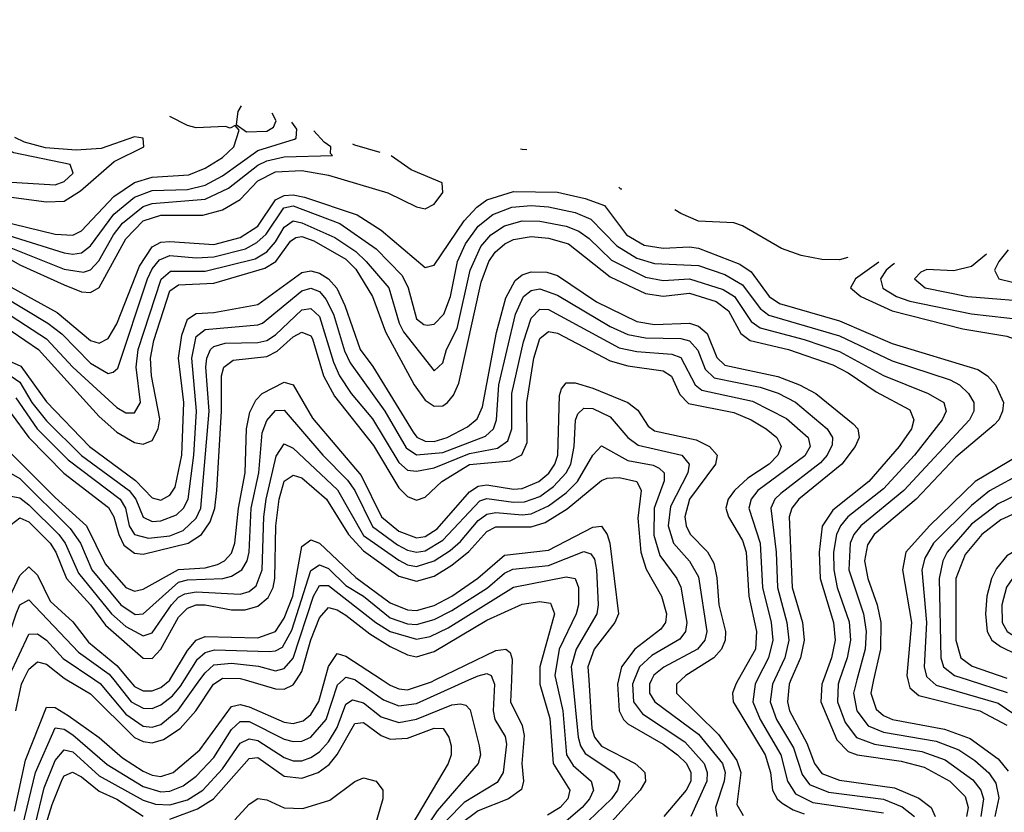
# Model space of a CAD drawing. Header units: inches. Extents: x 501365 to 657855, y 482276 to 547543.
# Tile 230 of 256: x 555989 to 558224, y 539699 to 541499. Entities that reach past the tile are written whole.
import ezdxf

# ---------------------------------------------------------------- set-up
doc = ezdxf.new("R2010")
doc.units = ezdxf.units.IN
doc.header["$MEASUREMENT"] = 0
doc.layers.add('A5553', color=7, linetype='Continuous')
doc.layers.add('A5554', color=7, linetype='Continuous')

msp = doc.modelspace()

# ---------------------------------------------------------------- linework, layer by layer
at = {"layer": 'A5553', "color": 5}
for points, elevation in [([(555977.4, 539642.6), (555996.6, 539670), (556025.5, 539790), (556070, 539891.5), (556090, 539888.4), (556110, 539875.4), (556188.3, 539808.3), (556270, 539758.1), (556310, 539745.9), (556330, 539747.1), (556360.7, 539759.3), (556390, 539781.3), (556430, 539824.1), (556470, 539887.3), (556490, 539905.3), (556510, 539905.2), (556590, 539865.6), (556610, 539859.8), (556630, 539860.7), (556650, 539869.8), (556684.8, 539910), (556710.9, 539989.1), (556723.3, 540000)], 3460), ([(555977.8, 539702.2), (556002.5, 539817.5), (556050, 539937.8), (556070, 539937.2), (556099.1, 539919.1), (556169.5, 539869.5), (556223, 539823), (556270, 539792.8), (556290, 539783.4), (556310, 539780.7), (556337.5, 539790), (556398.6, 539841.4), (556470, 539939.5), (556490, 539943.9), (556510, 539939.1), (556590, 539903.9), (556610, 539900.9), (556632.8, 539907.2), (556650, 539921.5), (556668.7, 539951.3), (556681.9, 540000)], 3480), ([(555980.4, 539930), (555993.5, 539990), (555998.3, 540000)], 3520), ([(556096.2, 540000), (556150, 539968.6), (556250, 539869.5), (556270, 539860), (556290, 539857.3), (556315.7, 539864.3), (556353.4, 539890), (556389.4, 539930), (556429.6, 539990.4), (556444.3, 540000)], 3520), ([(556159.8, 540000), (556171.9, 539991.9), (556230, 539922.4), (556270, 539895.1), (556290, 539892.4), (556310, 539899.1), (556349.1, 539930.9), (556398.6, 540000)], 3540), ([(556202.8, 540000), (556242.3, 539950), (556270, 539935.6), (556290, 539935), (556310, 539943.4), (556335.9, 539964.1), (556354.5, 539985.5), (556363.4, 540000)], 3560), ([(556237.2, 540000), (556250, 539984.7), (556270, 539975.1), (556290, 539974.9), (556310, 539982.9), (556330, 539999.2), (556330.5, 540000)], 3580), ([(556501.2, 540000), (556570, 539979.4), (556590, 539979), (556610, 539988.6), (556617.4, 540000)], 3520), ([(556751, 540000), (556814.8, 539954.8), (556850, 539941.1), (556890, 539946.6), (557009.2, 540000)], 3460), ([(556812, 540000), (556830, 539988.1), (556850, 539979.5), (556870, 539977.6), (556924.2, 539995.8), (556932.8, 540000)], 3480), ([(557063.2, 540000), (557067.1, 539990), (557064.1, 539930), (557067.7, 539910), (557091.3, 539871.3), (557094.4, 539854.4), (557086.6, 539790), (557073.3, 539766.7), (556998.3, 539721.7), (556958.8, 539681.2)], 3460), ([(557105.4, 540000), (557103.4, 539950), (557130, 539896.6), (557134.1, 539874.1), (557129.1, 539810), (557132.7, 539770), (557128.7, 539751.3), (557098.9, 539730), (557030, 539702.9), (556988.4, 539671.6)], 3480), ([(557169.9, 540000), (557169.9, 539990), (557192.7, 539912.7), (557200, 539810), (557237.9, 539750), (557233.8, 539730), (557215.8, 539710), (557187.1, 539692.9)], 3520), ([(557206.3, 540000), (557222, 539930), (557230.6, 539830), (557245.6, 539805.6), (557286.8, 539770), (557292, 539750), (557283.1, 539730), (557266.2, 539710), (557230, 539679.3)], 3540), ([(557244.3, 540000), (557257.3, 539870), (557262.4, 539850), (557272.9, 539832.9), (557338.3, 539790), (557351.6, 539770), (557346.3, 539750), (557332.4, 539730), (557228.1, 539630)], 3560), ([(557281, 540000), (557288.1, 539890), (557294.2, 539870), (557309.9, 539849.9), (557386.7, 539810), (557399.2, 539799.2), (557408.2, 539790), (557409.5, 539770), (557397.6, 539750), (557326.1, 539670)], 3580), ([(557348.7, 540000), (557346.5, 539990), (557349.9, 539929.9), (557359.9, 539910), (557370, 539900.6), (557450, 539854.2), (557482.2, 539830), (557502.8, 539810), (557512.9, 539790), (557512.4, 539770), (557501.9, 539750), (557451.3, 539690)], 3620), ([(557384.3, 540000), (557380.3, 539990), (557382.5, 539950), (557402.9, 539922.9), (557499.3, 539859.3), (557542.8, 539810), (557549.5, 539790), (557548.9, 539770), (557513, 539690)], 3640), ([(557423.8, 540000), (557418.9, 539990), (557419.1, 539970), (557430.7, 539950), (557530, 539876.6), (557584.3, 539810), (557590.6, 539790), (557588.7, 539770), (557568.6, 539710), (557571.6, 539690)], 3660), ([(557490.7, 540000), (557479.9, 539990), (557480.6, 539970), (557575.9, 539875.9), (557617.3, 539817.3), (557626, 539790), (557617, 539717), (557631.8, 539691.8)], 3680), ([(557620.5, 540000), (557615, 539990), (557607.5, 539970), (557609.1, 539950), (557681.6, 539830), (557693.5, 539790), (557698.5, 539750), (557708.5, 539730), (557719.9, 539719.9), (557744.8, 539704.8), (557770, 539696.3)], 3720), ([(557663.7, 540000), (557658.6, 539990), (557653.5, 539950), (557670.2, 539910), (557717.4, 539830), (557732.3, 539770), (557750, 539741.5), (557790, 539722), (557950, 539698.5)], 3740), ([(557702.8, 540000), (557698.1, 539990), (557693.2, 539950), (557707.4, 539910), (557745.7, 539845.7), (557765.4, 539785.4), (557782.2, 539762.2), (557825.4, 539745.4), (557950, 539729.6), (557992.1, 539712.1), (558020.1, 539690)], 3760), ([(557740.1, 540000), (557735.8, 539990), (557732.1, 539950), (557737, 539930), (557776, 539856), (557793.5, 539810), (557810, 539787.2), (557850, 539772.4), (557975.2, 539755.2), (558030, 539731.7), (558057.9, 539710), (558067.1, 539690)], 3780), ([(557813.8, 540000), (557810.2, 539990), (557807.7, 539950), (557844.2, 539864.2), (557870, 539837.1), (557890, 539829.7), (557990, 539815.6), (558042.2, 539802.2), (558100.8, 539770), (558135.6, 539735.6), (558142.5, 539710), (558138.8, 539690)], 3820), ([(557850.4, 540000), (557846.9, 539990), (557845.7, 539950), (557862.9, 539902.9), (557888.9, 539868.9), (557930, 539853.9), (558037.3, 539837.3), (558090, 539818.2), (558153.1, 539773.1), (558171.3, 539750), (558177.2, 539730), (558171, 539690)], 3840), ([(557889.9, 540000), (557882, 539970), (557889.6, 539929.6), (557915.5, 539895.5), (557950, 539881.7), (558070, 539861.1), (558120.9, 539840.9), (558157.3, 539817.3), (558189.1, 539789.1), (558205.4, 539765.4), (558212.1, 539732.1), (558202.5, 539690)], 3860), ([(557927.7, 540000), (557921, 539970), (557933.3, 539933.3), (557950, 539919.1), (557970.3, 539910.3), (558088.5, 539888.5), (558147, 539867), (558210, 539820.8), (558232.9, 539792.9)], 3880), ([(558005.6, 540000), (558010, 539981.6), (558030, 539964.4), (558169.1, 539930), (558230, 539897.3)], 3920), ([(558056.3, 540000), (558070, 539987.8), (558210, 539947.1), (558265, 539910)], 3940), ([(558142, 540000), (558231.1, 539971.1)], 3960), ([(556024.6, 539670), (556045.1, 539754.9), (556070, 539816.7), (556090, 539840.9), (556110, 539836.7), (556170, 539782), (556270, 539727.1), (556298, 539718), (556330, 539716.4), (556370, 539728), (556405.3, 539750), (556450, 539798.3), (556490, 539856.2), (556510, 539866.3), (556530, 539862.3), (556590, 539823.9), (556610, 539816.4), (556630, 539816.6), (556650, 539823.7), (556670, 539836.7), (556690, 539859.6), (556710, 539892.1), (556730, 539944.9), (556745.1, 539954.9), (556770, 539947.9), (556810, 539916.2), (556850, 539903.6), (556890, 539911.1), (556970, 539943.2), (556990, 539945.7), (557002.3, 539942.3), (557011.7, 539931.7), (557032.6, 539850), (557035.1, 539830), (557029.7, 539810), (556936.9, 539703.1), (556807.4, 539510)], 3440), ([(556330, 539684.2), (556392.9, 539707.1), (556429.2, 539730), (556510, 539821.5), (556530, 539824), (556590, 539781.7), (556630, 539776.9), (556666.7, 539790), (556692.2, 539807.8), (556709.7, 539830.3), (556750, 539901), (556770, 539903.1), (556810, 539873.4), (556830, 539865.8), (556870, 539868), (556930, 539890.5), (556950.6, 539890), (556963.3, 539870), (556968.8, 539850), (556969.1, 539830), (556962.1, 539810), (556843, 539610)], 3420), ([(556030, 539610), (556063, 539717), (556086.1, 539773.9), (556090, 539782.5), (556109.2, 539790.8), (556130, 539780.1), (556170, 539747.4), (556210, 539729.5), (556270, 539691)], 3420), ([(556477.4, 539682.6), (556510, 539717.7), (556530, 539730.7), (556550, 539728.1), (556590, 539709.3), (556632.1, 539707.9), (556693.1, 539726.9), (556750, 539769), (556770, 539777.9), (556798.4, 539770), (556813.6, 539750), (556813.4, 539730), (556795.9, 539670)], 3380)]:
    msp.add_lwpolyline(points, dxfattribs=dict(at, elevation=elevation))
at = {"layer": 'A5554', "color": 5}
for points, elevation in [([(555707.9, 541498.6), (555686, 541450), (555662.8, 541270), (555613.2, 541070), (555613.3, 541050), (555630, 541036.5), (555650, 541036.2), (555690, 541044.8), (555750, 541065.4), (555830, 541104.9), (555890, 541125.2), (555932.3, 541132.3), (556070, 541124), (556090, 541131.3), (556110.6, 541150), (556104.2, 541170), (555976.3, 541196.3), (555950, 541210.9), (555929, 541234.4)], 4040), ([(556491.9, 541303.2), (556484.3, 541290), (556480.4, 541260.4), (556504.2, 541244.2), (556550, 541245.9), (556565.4, 541254.6), (556571.2, 541268.8), (556562.8, 541286.3)], 3980), ([(555942.4, 541042.4), (556070, 541011.5), (556110, 541009.6), (556130, 541019.6), (556203.1, 541096.9), (556250, 541129), (556290, 541140.9), (556373.3, 541146.7), (556410, 541161.9), (556450, 541185.7), (556475.8, 541210), (556487.7, 541247.7), (556478.6, 541258.6), (556467.3, 541252.7), (556456.2, 541256.2), (556390, 541252.9), (556370, 541258.2), (556330.2, 541279)], 3980), ([(555952.7, 541012.7), (556090, 540969.1), (556110, 540966.2), (556130, 540969.4), (556150, 540985), (556202.9, 541057.1), (556250, 541096), (556290, 541110.5), (556370, 541113.2), (556410, 541123), (556450, 541143.8), (556530, 541201.3), (556612.8, 541227.2), (556617.3, 541230), (556618.1, 541250), (556607.4, 541265.8)], 3960), ([(555930, 541100.8), (556050, 541084.9), (556090, 541086.6), (556127.4, 541110), (556203.7, 541176.3), (556270.8, 541210), (556269.8, 541229.8), (556250, 541232.7), (556174, 541206), (556117.7, 541202.3), (556047.9, 541207.9), (556000.5, 541220.5), (555978.5, 541231.1)], 4020), ([(555950, 540988.1), (556090, 540932), (556134.4, 540925.6), (556150, 540931.1), (556168.7, 540951.3), (556202.1, 541010), (556223, 541037), (556270, 541074.6), (556290, 541081.1), (556410, 541090.8), (556463.6, 541116.4), (556530, 541168.2), (556550, 541178.4), (556590, 541187.2), (556699.7, 541190), (556694.8, 541194.8), (556695.6, 541210), (556680.6, 541220.6), (556656.7, 541246.3)], 3940), ([(556807.7, 541197), (556750, 541213.8), (556745.6, 541216.2)], 3920), ([(555950, 540965.1), (555990, 540942.2), (556090, 540897), (556130, 540881.2), (556150, 540879.4), (556170, 540890.7), (556230, 541001.1), (556270, 541041.8), (556310, 541054.5), (556404.9, 541055.1), (556450, 541066.6), (556489.5, 541090.5), (556530, 541132.5), (556570, 541153.6), (556630, 541156), (556690, 541145.7), (556825.2, 541105.2), (556890, 541073.5), (556910, 541068.9), (556930, 541079.6), (556950, 541106.1), (556948.6, 541128.6), (556878, 541158), (556832.2, 541189.6)], 3920), ([(557140.2, 541203.5), (557130, 541204.1), (557126.2, 541205)], 3880), ([(557356, 541113.7), (557354.2, 541114.2), (557349.7, 541118.1)], 3880), ([(555970, 540891.1), (556074.2, 540834.2), (556150, 540770.7), (556170, 540764.6), (556190, 540775.2), (556210, 540808.4), (556261, 540939), (556290, 540982.9), (556310, 540993.2), (556330, 540995.3), (556430, 540988.6), (556490, 541004.5), (556530, 541030.2), (556570, 541089.3), (556590, 541099.7), (556610, 541101.3), (556635.8, 541095.8), (556755.5, 541055.5), (556810, 541020.7), (556910, 540936.3), (556930, 540941.4), (556998.1, 541041.9), (557026.8, 541073.2), (557050, 541089.4), (557110, 541108.3), (557210, 541106.7), (557273, 541093), (557316.6, 541076.6), (557367.1, 541010), (557406.8, 540986.8), (557450, 540980), (557510, 540983.2), (557530, 540979.9), (557623.9, 540943.9), (557650, 540925.9), (557690.6, 540870.6), (557714, 540854), (557850, 540815.3), (557970, 540763.8), (558164.4, 540704.4), (558186, 540690), (558204.1, 540670), (558222.7, 540630), (558220.4, 540610), (558211.9, 540590), (558201.4, 540578.6), (558114.3, 540505.7), (558024.4, 540410), (557928.6, 540330), (557913.6, 540306.4), (557907.1, 540270), (557914.4, 540230), (557936, 540170), (557944.4, 540130), (557943.1, 540070), (557927.7, 540000)], 3880), ([(555950, 540872.1), (556053.5, 540810), (556085.4, 540785.4), (556150, 540718.9), (556190, 540695.5), (556201.7, 540698.3), (556212.4, 540707.6), (556279.2, 540910), (556290, 540933.4), (556306.7, 540953.3), (556330, 540963), (556390, 540957.9), (556430, 540960.1), (556501.8, 540978.2), (556527.4, 540992.6), (556548.5, 541011.5), (556588.6, 541071.4), (556610, 541075.8), (556716.2, 541036.2), (556798.2, 540978.2), (556857.6, 540917.6), (556870.9, 540890), (556890, 540819.6), (556906.5, 540806.5), (556914.7, 540805.3), (556930, 540807.8), (556952.3, 540830), (556967.1, 540870), (556983.4, 540950), (557001.2, 540990), (557030.4, 541030), (557063.5, 541056.5), (557106.8, 541073.2), (557150, 541076.7), (557190, 541073.4), (557250, 541060.6), (557285.7, 541045.7), (557344.9, 540984.9), (557390, 540957.6), (557430, 540945.3), (557530, 540940.3), (557590, 540920), (557630, 540896.7), (557670, 540843.3), (557690, 540827.5), (557850, 540781.2), (557970, 540724.2), (558101.4, 540681.4), (558122.4, 540670), (558142.7, 540650), (558154.9, 540630), (558155.4, 540610), (558145, 540590), (557996.3, 540430), (557898.3, 540350), (557883, 540330), (557874.7, 540310), (557871.3, 540250), (557904.4, 540150), (557910.4, 540110), (557908.1, 540070), (557889.9, 540000)], 3860), ([(557869.2, 540958.7), (557850, 540953.8), (557810, 540954), (557763.5, 540963.5), (557718.9, 540978.9), (557630, 541031), (557610, 541037.6), (557530, 541041.4), (557490, 541058.8), (557476.8, 541066.9)], 3880), ([(555970, 540826.1), (556050, 540774.3), (556110.2, 540710.2), (556210, 540618.5), (556230, 540606.5), (556250, 540605.8), (556263.3, 540630), (556253.9, 540710), (556258.2, 540750), (556310.2, 540909.8), (556332, 540928), (556410, 540927.4), (556523.9, 540956.1), (556550, 540971.8), (556570, 540994.7), (556590, 541027.9), (556610, 541041.9), (556630, 541037.8), (556704.4, 541004.4), (556752.3, 540972.3), (556775.8, 540950), (556827.5, 540890), (556850.6, 540810), (556860.6, 540790), (556930, 540701.2), (556950, 540719.5), (556958, 540750), (556982.1, 540797.8), (557011.6, 540930), (557036, 540984), (557059, 541010), (557090, 541030.8), (557130, 541041.9), (557170, 541041), (557229.9, 541029.9), (557258.8, 541018.8), (557282.1, 541002.1), (557332.8, 540952.8), (557410, 540914.3), (557450, 540906.3), (557510, 540910), (557586.5, 540886.5), (557611.8, 540870), (557650, 540813.6), (557670, 540798.8), (557770, 540773), (557850, 540745.6), (557950, 540690.9), (558051.4, 540650), (558086.7, 540630), (558092, 540610), (558083.2, 540590), (558020.8, 540510), (557950, 540433.6), (557869.1, 540370), (557852.7, 540350), (557843.4, 540330), (557836.8, 540290), (557837, 540250), (557845.2, 540210), (557871.9, 540131.9), (557875.2, 540090), (557867.9, 540050), (557850.4, 540000)], 3840), ([(555970, 540792.4), (556032.3, 540750), (556170, 540597.8), (556210, 540562.4), (556250, 540538.6), (556270, 540535.1), (556290, 540543.5), (556304, 540570), (556307.4, 540592.6), (556288.8, 540690), (556286.5, 540730), (556294.1, 540770), (556330, 540882.8), (556350, 540897.1), (556430, 540900.2), (556545.7, 540934.3), (556570.9, 540950), (556604, 540996), (556616.2, 541003.8), (556630, 541006.3), (556656.8, 540996.8), (556730, 540954.8), (556752.4, 540932.4), (556790, 540870), (556819.4, 540790), (556884.6, 540670), (556910, 540635.3), (556930, 540621), (556950, 540622.3), (556960.3, 540630), (556973.8, 540646.2), (556986.4, 540673.6), (557037.1, 540902.9), (557054.2, 540950), (557068.9, 540971.1), (557090.4, 540989.6), (557110, 540999.5), (557150, 541006.5), (557190, 541002.9), (557235.1, 540990), (557330, 540915.2), (557410, 540877.4), (557450, 540871.2), (557510, 540877.5), (557570, 540858.6), (557597.9, 540837.9), (557626.4, 540786.4), (557647.3, 540770), (557734.7, 540750), (557835.1, 540715.1), (557870, 540696.9), (557933.6, 540653.6), (558010, 540612.8), (558018.6, 540590), (558013.4, 540570), (557985.8, 540530), (557917.1, 540450), (557835, 540385), (557811, 540349), (557803.7, 540290), (557806.4, 540230), (557836.8, 540130), (557840, 540090), (557831.8, 540050), (557813.8, 540000)], 3820), ([(558183.8, 540966.7), (558150, 540938.3), (558110, 540928.4), (558048.3, 540931.7), (558034.5, 540925.5), (558020.7, 540910), (558044.8, 540890), (558141.2, 540870), (558310, 540856.3)], 3960), ([(558491.7, 540978.7), (558494.1, 540970), (558515.9, 540935.9), (558533, 540870), (558548.3, 540668.3), (558572.8, 540570), (558569.8, 540530), (558539.6, 540490), (558371.4, 540350), (558330, 540324.9), (558270, 540304.9), (558230, 540281.3), (558206.8, 540253.2), (558194.9, 540230), (558184.7, 540190), (558181.6, 540150), (558185.2, 540110), (558195.7, 540090), (558215.6, 540075.6), (558290, 540039.4), (558342.4, 540002.4), (558345, 540000)], 4020), ([(558233.2, 540975.9), (558211.6, 540950), (558202.4, 540930), (558211.7, 540910), (558242.7, 540902.7)], 3980), ([(557939.3, 540947.8), (557886.2, 540910), (557875.1, 540890), (557898.8, 540870), (557970, 540837.4), (558130, 540796.6), (558230, 540780), (558266.9, 540766.9), (558290, 540750.1), (558305, 540730), (558333.5, 540670), (558343.9, 540630), (558343.5, 540610), (558321.9, 540570), (558258.9, 540510), (558158.3, 540450), (558054.5, 540350), (558000.4, 540290), (557993, 540250), (558013.5, 540130), (558003.2, 540010), (558005.6, 540000)], 3920), ([(557974.7, 540944.8), (557970, 540941.7), (557955.9, 540930), (557943.1, 540910), (557948.9, 540888.9), (557979.9, 540870), (558010, 540859.4), (558150, 540830.6), (558270, 540817.2)], 3940), ([(555970, 540721.9), (555992, 540712), (556050, 540631.2), (556148, 540530), (556252.4, 540452.4), (556290, 540413.6), (556310, 540408.3), (556330, 540419), (556342.3, 540437.7), (556357.4, 540510), (556362.1, 540630), (556349.5, 540730), (556357.2, 540782.8), (556370, 540818.6), (556390, 540831.6), (556430, 540833.6), (556530, 540852.1), (556630, 540924.5), (556650, 540928.7), (556670, 540923.5), (556690, 540910.4), (556708.9, 540888.9), (556727.2, 540850), (556762, 540750), (556791, 540711), (556882.2, 540562.2), (556891.1, 540551.1), (556910, 540541.9), (556930, 540541.3), (556959.6, 540550), (557005.9, 540574.1), (557027.5, 540592.5), (557039.9, 540620.1), (557071.3, 540788.7), (557092.5, 540867.5), (557113.8, 540906.2), (557130, 540919.2), (557150, 540926.4), (557185.8, 540925.8), (557210, 540917.7), (557298.3, 540858.3), (557390, 540813.5), (557430, 540806.7), (557509.7, 540809.7), (557530, 540802.6), (557550, 540785.9), (557572.1, 540732.1), (557590, 540714.1), (557710, 540688.9), (557759.7, 540670), (557796.5, 540650), (557881.3, 540581.3), (557892.1, 540570), (557894.6, 540550), (557886, 540530), (557855.5, 540490), (557757.9, 540410), (557742, 540390), (557735.7, 540370), (557743.1, 540210), (557766.4, 540130), (557770.2, 540090), (557761.6, 540050), (557740.1, 540000)], 3780), ([(558618.4, 540929.1), (558609, 540931), (558591.7, 540928.3), (558582.7, 540917.3), (558576.6, 540883.4), (558580.8, 540710), (558587.5, 540650), (558619.9, 540550), (558619.1, 540530), (558611.5, 540510), (558576, 540470), (558515.4, 540424.6), (558421.1, 540338.9), (558350, 540292.9), (558289.6, 540270), (558256.3, 540250), (558229.2, 540210.8), (558218.5, 540170), (558219.8, 540130), (558230.6, 540110), (558352, 540032), (558386.3, 540000)], 4040), ([(555970, 540689.3), (555990, 540675.8), (556017, 540630), (556050, 540588), (556129.7, 540509.7), (556237.7, 540430), (556253, 540410), (556269.6, 540369.6), (556290, 540359.8), (556310, 540360.7), (556345.1, 540374.9), (556361.1, 540390), (556371.5, 540410), (556384.7, 540510), (556390.5, 540610), (556380.1, 540730), (556390, 540779.5), (556410, 540795.6), (556530, 540805.7), (556540.7, 540810), (556630, 540883.1), (556650, 540888.9), (556670, 540881.7), (556684.2, 540864.2), (556701.5, 540830), (556726.7, 540746.7), (556739.4, 540719.4), (556817.9, 540610), (556866.4, 540526.4), (556890, 540511), (556950, 540516), (557046.7, 540553.3), (557065, 540570), (557071.4, 540590), (557076.8, 540670), (557115.1, 540830), (557133.3, 540870), (557150, 540883.6), (557170, 540887.4), (557210, 540873.6), (557330, 540802), (557370, 540783.9), (557410, 540776.2), (557490, 540775), (557509.7, 540769.7), (557528.8, 540748.8), (557545.2, 540705.2), (557565.6, 540685.6), (557670, 540664.2), (557710.7, 540650.7), (557750.5, 540630.5), (557822.2, 540570), (557834.3, 540550), (557833.4, 540533.4), (557822.3, 540510), (557807.3, 540492.7), (557716.8, 540423.2), (557703.6, 540410), (557694.1, 540390), (557706.7, 540290), (557709.5, 540210), (557730.9, 540130), (557735.3, 540090), (557726, 540050), (557702.8, 540000)], 3760), ([(555980.4, 540640.4), (556029.2, 540570), (556099.5, 540499.5), (556217.8, 540410), (556229.5, 540390), (556238.2, 540350), (556250, 540330.1), (556282, 540322), (556330, 540326.9), (556360.6, 540339.4), (556390, 540366.8), (556400.2, 540390), (556419.2, 540610), (556412.2, 540710), (556414, 540730), (556422.6, 540750), (556430, 540756.6), (556455.7, 540764.3), (556530, 540765.6), (556550, 540770.6), (556570, 540783.3), (556630, 540839.8), (556650, 540842.8), (556670, 540824.6), (556701.5, 540721.5), (556715.3, 540690), (556742.1, 540650), (556790, 540592.8), (556850, 540493.8), (556870, 540476.3), (556890, 540473.7), (556930, 540481.7), (557010, 540514.1), (557074.2, 540525.8), (557097.4, 540542.6), (557106.1, 540570), (557106.1, 540650), (557132.6, 540767.4), (557150, 540821.3), (557170, 540841.7), (557190, 540840.4), (557350, 540754), (557390, 540745.1), (557470, 540739.3), (557490, 540731.5), (557522.5, 540670), (557537.8, 540657.8), (557652.4, 540632.4), (557730, 540593.2), (557779.1, 540550), (557783.3, 540530), (557771.6, 540508.4), (557665, 540430), (557649.5, 540410), (557644.2, 540390), (557670.2, 540310), (557675.8, 540210), (557694.9, 540130), (557699.2, 540090), (557689.1, 540050), (557663.7, 540000)], 3740), ([(555970, 540604.4), (556010.5, 540550.5), (556089.5, 540469.5), (556191.1, 540391.1), (556203.4, 540370), (556214.1, 540330), (556226, 540306.1), (556250, 540287.3), (556270, 540285.1), (556371.8, 540310), (556402.2, 540330), (556421.4, 540358.6), (556432.1, 540390), (556437, 540430), (556447.8, 540610), (556447.3, 540690), (556452.6, 540710), (556474.1, 540725.9), (556550, 540734.3), (556573.9, 540746.1), (556610, 540778.6), (556630, 540789.5), (556650, 540780.6), (556653.9, 540773.9), (556678.6, 540690), (556704.1, 540644.1), (556792.3, 540532.3), (556850, 540435.7), (556870, 540416.3), (556890, 540407.7), (556910, 540414.7), (556947.6, 540450), (557010, 540488.6), (557102.4, 540497.6), (557129.4, 540510.5), (557141.5, 540538.5), (557140.6, 540630), (557156.7, 540730), (557170, 540774.6), (557190, 540790.8), (557210, 540786.7), (557330, 540724.5), (557370, 540712.9), (557450, 540701.6), (557469.1, 540689.1), (557487.8, 540647.8), (557507.7, 540627.7), (557610, 540606.8), (557650, 540590.5), (557684, 540570), (557708.2, 540550), (557715.4, 540535.3), (557717.7, 540530), (557710.4, 540510), (557690.7, 540490), (557642.1, 540457.9), (557611.6, 540430), (557597.5, 540410), (557592.2, 540390), (557598, 540370), (557630, 540316.6), (557638.2, 540290), (557644.2, 540190), (557662.1, 540110), (557659.3, 540070), (557620.5, 540000)], 3720), ([(555970, 540513.8), (556070, 540413.7), (556141.1, 540350), (556183.1, 540263.1), (556230, 540210), (556250, 540201.1), (556270, 540206), (556350, 540250.9), (556410, 540254.5), (556438.1, 540261.9), (556454.3, 540270), (556470, 540287.8), (556477.4, 540310), (556485.7, 540390), (556501.2, 540470), (556504.2, 540570), (556512.1, 540607.9), (556525.2, 540634.8), (556539.5, 540650), (556590, 540675.7), (556610, 540670.1), (556654, 540594), (556764.2, 540464.1), (556810.3, 540370), (556850, 540337.5), (556890, 540322.1), (556910, 540325.5), (556937.2, 540342.8), (557010, 540427.1), (557030, 540439.9), (557050, 540442.7), (557110, 540433.2), (557130, 540434.7), (557167.4, 540450), (557190.7, 540469.3), (557204.2, 540490), (557210.5, 540510), (557214.6, 540645.4), (557219.2, 540660.8), (557230, 540674.6), (557250, 540674), (557290, 540662.3), (557369.6, 540630), (557392.4, 540612.4), (557415.8, 540575.8), (557430, 540565.5), (557524.7, 540544.7), (557555.5, 540530), (557572.3, 540510), (557568.6, 540490), (557509.9, 540410.1), (557499, 540370), (557501.9, 540350), (557511.1, 540331.1), (557550.6, 540290.6), (557564.9, 540264.9), (557572, 540232), (557576.3, 540170), (557591.1, 540110), (557590.8, 540090), (557582.6, 540070), (557564.9, 540050), (557501.5, 540010), (557490.7, 540000)], 3680), ([(555970, 540468.7), (555990, 540457), (556103.6, 540343.6), (556127.1, 540310), (556153.4, 540250), (556219, 540170), (556251.7, 540148.3), (556270, 540150.1), (556350, 540221.5), (556370, 540227), (556450.1, 540229.9), (556470, 540235.1), (556493.6, 540250), (556505.4, 540270), (556510.1, 540290), (556514.7, 540390), (556532.2, 540470), (556539.4, 540560.6), (556550, 540588.7), (556570, 540611.8), (556590, 540612), (556677.1, 540510), (556733.5, 540453.5), (556750.4, 540430), (556790, 540348.4), (556846.6, 540306.6), (556870, 540294.5), (556890, 540290.2), (556910, 540292.9), (556950, 540317.1), (557033.8, 540406.2), (557050, 540411.8), (557110, 540403.7), (557135.5, 540404.5), (557170, 540416.6), (557201.3, 540438.7), (557230, 540470), (557240.4, 540490), (557248.2, 540530), (557250.7, 540589.3), (557256.1, 540603.9), (557270, 540617), (557290, 540615.8), (557330, 540597.2), (557369.9, 540549.9), (557393, 540533), (557492.1, 540510), (557509.1, 540490), (557506, 540470), (557466.5, 540393.5), (557461.6, 540350), (557473.1, 540310), (557510, 540269.3), (557530, 540234.1), (557548.7, 540110), (557544.3, 540090), (557527.7, 540070), (557451.1, 540028.9), (557429.1, 540010.9), (557423.8, 540000)], 3660), ([(555970, 540417.2), (555990, 540413.4), (556010, 540397.3), (556077.9, 540330), (556092.9, 540310), (556122.5, 540242.5), (556197.5, 540150), (556230, 540121.3), (556270, 540100.2), (556290, 540107), (556333.7, 540170), (556350, 540187.4), (556364.5, 540195.5), (556390, 540200.2), (556490, 540194.2), (556510, 540200.5), (556526.5, 540213.5), (556539.6, 540250), (556543.2, 540370), (556548.9, 540410), (556571.9, 540508.1), (556590, 540536), (556610, 540525.6), (556711.1, 540431.1), (556770, 540328), (556850, 540271.4), (556870, 540261.1), (556890, 540257.7), (556930, 540269.9), (556966.4, 540293.6), (556990, 540313.8), (557030, 540361.8), (557050, 540376.5), (557070, 540379.9), (557130, 540374.4), (557150, 540376.7), (557190, 540394.7), (557230, 540424.4), (557255.5, 540450), (557290, 540510.2), (557310, 540531.2), (557370, 540498.3), (557427.5, 540487.5), (557440.8, 540480.8), (557452.2, 540470), (557452.1, 540452.1), (557429.5, 540390), (557428.4, 540328.4), (557442.1, 540282.1), (557481.1, 540230), (557490.4, 540210.4), (557504, 540130), (557500.6, 540110), (557487.6, 540092.4), (557424.6, 540055.4), (557396.3, 540030), (557384.3, 540000)], 3640), ([(558268.8, 540471.2), (558190.7, 540429.3), (558150, 540395.5), (558063.8, 540310), (558043.7, 540276.3), (558036.9, 540250), (558047.8, 540130), (558042.5, 540030), (558047.7, 540007.7), (558056.3, 540000)], 3940), ([(555970, 540352.8), (555990, 540367.9), (556010, 540358.5), (556058.4, 540310), (556071.3, 540290), (556095.8, 540230), (556150, 540170.2), (556184.1, 540124.1), (556270, 540049.2), (556290, 540048.3), (556310, 540069.7), (556350, 540142.1), (556370, 540162.7), (556390, 540170.5), (556410, 540170), (556470, 540158.8), (556501.1, 540158.9), (556530, 540167.4), (556553.2, 540186.8), (556564.8, 540210), (556568.3, 540230), (556570.5, 540350), (556578.2, 540410), (556590, 540450.7), (556610, 540464.8), (556630, 540459), (556685.7, 540410), (556735.5, 540330), (556770, 540293), (556850, 540235.1), (556890, 540224.2), (556930, 540235.8), (556970, 540260.5), (557008.7, 540291.3), (557050, 540337), (557070, 540347.4), (557150, 540347.7), (557182.4, 540357.6), (557232, 540388), (557310, 540452.9), (557322.5, 540457.5), (557350, 540459.5), (557390.1, 540450), (557399.8, 540430), (557392.6, 540367.4), (557399.4, 540290), (557411.2, 540251.2), (557446, 540190), (557457.3, 540150), (557454.9, 540130), (557444.9, 540115.1), (557385.4, 540070), (557355.3, 540030), (557348.7, 540000)], 3620), ([(558272.8, 540430), (558210, 540399.8), (558150, 540353.1), (558094.3, 540290), (558084.6, 540270), (558076.1, 540230), (558080.2, 540050), (558086.2, 540030), (558111.1, 540010), (558142, 540000)], 3960), ([(558312.6, 540407.4), (558216.5, 540363.5), (558173.3, 540330), (558135.1, 540284.9), (558114.5, 540230), (558114.6, 540090), (558125.7, 540050), (558151.5, 540031.5), (558230, 540004.1)], 3980), ([(556330.5, 540000), (556370, 540066.6), (556390.1, 540089.9), (556410, 540098.2), (556530, 540095.1), (556570, 540109.6), (556590, 540139.9), (556609, 540190), (556630, 540303.1), (556650, 540317.9), (556670, 540310.3), (556752.1, 540232.1), (556830, 540174.9), (556870, 540159.1), (556890, 540157.8), (556930, 540168.8), (556970, 540189.9), (557029.3, 540230.7), (557090, 540283.2), (557190, 540294.3), (557290, 540346.9), (557310, 540349.3), (557323.2, 540330), (557328.6, 540310), (557348.3, 540150), (557340.2, 540130), (557293.3, 540070), (557279.1, 540030), (557281, 540000)], 3580), ([(556363.4, 540000), (556392.7, 540047.3), (556410, 540062.3), (556431.9, 540068.1), (556555.7, 540064.3), (556570, 540065.6), (556585.6, 540074.4), (556606.8, 540113.2), (556650, 540248.4), (556670, 540261.4), (556690, 540252.7), (556730, 540213.9), (556770, 540190), (556830, 540140.6), (556870, 540127.1), (556890, 540125.5), (556930, 540136.8), (556970, 540157.4), (557051.3, 540208.7), (557090, 540242.4), (557108.5, 540251.5), (557190, 540259.4), (557270, 540291.6), (557286, 540286), (557294, 540274), (557298.4, 540250), (557302.5, 540170), (557299.6, 540150), (557252.2, 540070), (557241.3, 540030), (557244.3, 540000)], 3560), ([(555903, 540000), (555904.8, 540010), (555948.7, 540150), (555990, 540236.6), (556010, 540256.6), (556030, 540237.5), (556058.6, 540178.6), (556110, 540131.6), (556145.3, 540085.3), (556210, 540032.4), (556237.2, 540000)], 3580), ([(556398.6, 540000), (556410, 540015.9), (556430, 540034.2), (556470, 540038.2), (556531.2, 540031.2), (556570, 540020.8), (556590, 540025.5), (556610.4, 540049.6), (556656.2, 540190), (556670, 540213.9), (556690, 540214.3), (556797.4, 540130), (556830, 540109.9), (556890, 540092.6), (556921.4, 540098.6), (556961.7, 540118.3), (557110, 540210.5), (557230, 540234), (557250.3, 540230.3), (557257.9, 540210), (557257.6, 540170), (557252.4, 540150), (557214.2, 540070), (557204.1, 540010), (557206.3, 540000)], 3540), ([(555932, 540000), (555933.9, 540010), (555981.7, 540150), (555990, 540170.4), (556010, 540181.4), (556122.8, 540062.8), (556192.8, 540012.8), (556202.8, 540000)], 3560), ([(556617.4, 540000), (556630, 540019.4), (556650, 540090.9), (556670, 540141.2), (556690, 540164.6), (556710, 540159.2), (556730, 540147.1), (556784.3, 540104.3), (556830, 540076), (556870, 540057.2), (556890, 540052.7), (556930, 540064.1), (557050, 540135.5), (557130, 540172), (557170, 540178.2), (557194.2, 540174.2), (557203.1, 540150), (557170, 540030), (557169.9, 540000)], 3520), ([(555964.2, 540000), (555966.4, 540010), (556010, 540103.5), (556030, 540104.6), (556050, 540090.3), (556088.2, 540048.2), (556159.8, 540000)], 3540), ([(556932.8, 540000), (557070, 540067), (557092.8, 540070), (557102.4, 540062.4), (557107.4, 540047.4), (557105.4, 540000)], 3480), ([(556681.9, 540000), (556690, 540030.1), (556710, 540060.1), (556730, 540054.2), (556812, 540000)], 3480), ([(555998.3, 540000), (556010, 540024.6), (556030, 540041.2), (556050, 540035.5), (556090, 540003.6), (556096.2, 540000)], 3520), ([(556444.3, 540000), (556450, 540003.7), (556490, 540003.4), (556501.2, 540000)], 3520), ([(556723.3, 540000), (556730, 540006), (556750, 540000.7), (556751, 540000)], 3460), ([(557009.2, 540000), (557030, 540009.3), (557050, 540014.2), (557059.3, 540010), (557063.2, 540000)], 3460)]:
    msp.add_lwpolyline(points, dxfattribs=dict(at, elevation=elevation))

doc.saveas('drawing.dxf')
